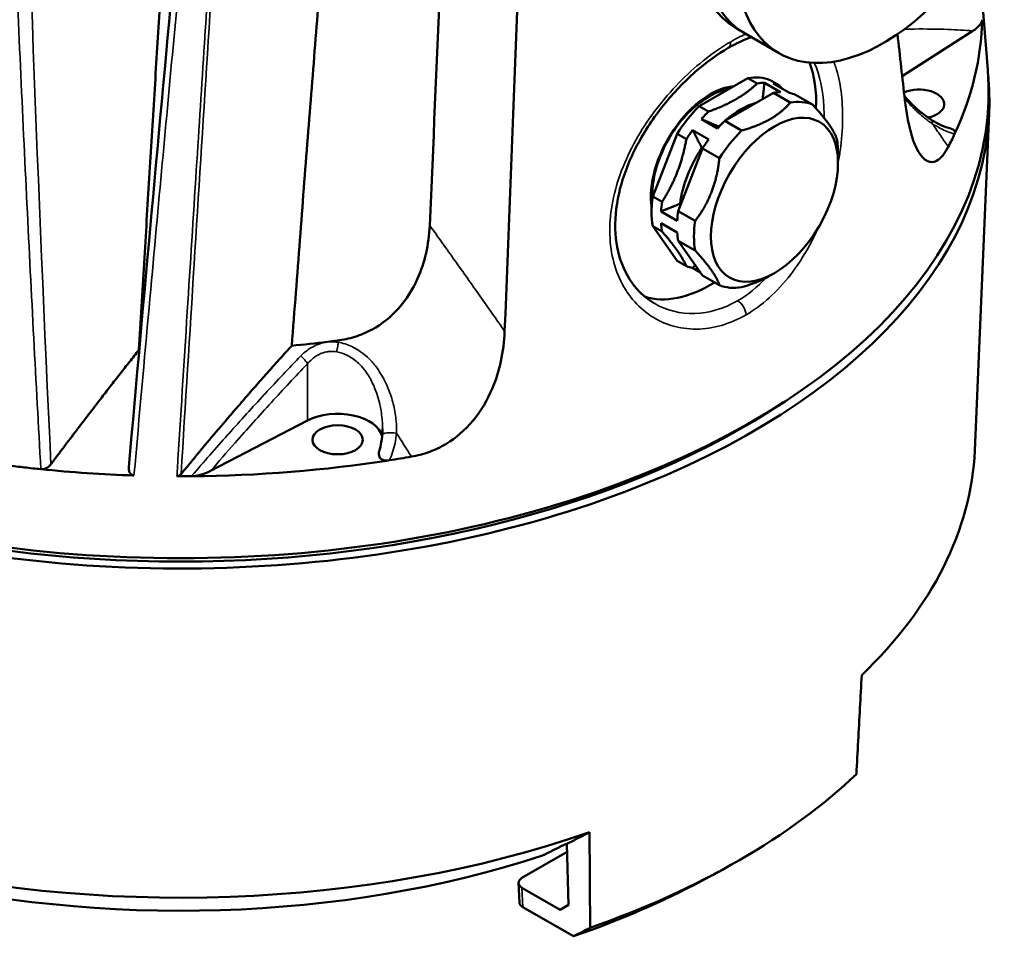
# Model space of a CAD drawing. Header units: millimetres. Extents: x 30 to 1646, y 30 to 1265.
# Tile 116 of 137: x 1160 to 1242, y 889 to 966. Entities that reach past the tile are written whole.
import ezdxf

# ---------------------------------------------------------------- set-up
doc = ezdxf.new("R2010")
doc.units = ezdxf.units.MM
doc.header["$LTSCALE"] = 6
doc.layers.add('Visible (ISO)', color=7, linetype='Continuous', lineweight=50)
doc.layers.add('Visible Narrow (ISO)', color=7, linetype='Continuous', lineweight=35)

msp = doc.modelspace()

# ---------------------------------------------------------------- linework, layer by layer
at = {"layer": 'Visible (ISO)'}
for p, q in [((1239.8556, 969.9391), (1240.537, 961.63)), ((1220.2908, 964.6375), (1219.5836, 965.0458)), ((1233.3944, 961.0911), (1239.2976, 964.8763)), ((1223.1192, 963.0046), (1220.2908, 964.6375)), ((1220.5221, 960.9287), (1216.4601, 958.5836)), ((1221.2978, 960.4808), (1220.5221, 960.9287)), ((1222.3745, 960.7631), (1223.1502, 960.3153)), ((1223.2427, 959.7583), (1221.8971, 960.5352)), ((1222.6319, 960.4695), (1223.9775, 959.6926)), ((1222.6434, 959.7039), (1218.5814, 957.3588)), ((1224.0576, 958.8874), (1222.6434, 959.7039)), ((1224.4959, 959.5384), (1225.9101, 958.7219)), ((1216.4601, 958.5836), (1217.2358, 958.1357)), ((1216.6365, 957.4981), (1217.9821, 956.7212)), ((1218.5814, 957.3588), (1219.9956, 956.5423)), ((1239.4542, 929.8556), (1240.6587, 958.01)), ((1217.2473, 955.8071), (1215.9016, 956.584)), ((1218.1182, 956.8739), (1218.0926, 956.8816)), ((1236.54, 956.7605), (1236.5401, 956.7605)), ((1214.6076, 956.2791), (1212.5765, 951.0445)), ((1215.3833, 955.8313), (1214.6076, 956.2791)), ((1237.7728, 956.2704), (1237.7722, 956.2691)), ((1214.6978, 949.8197), (1216.7289, 955.0544)), ((1216.6712, 955.1135), (1216.6901, 954.9545)), ((1218.1431, 954.2379), (1216.7289, 955.0544)), ((1228.0369, 953.8364), (1228.0369, 954.6529)), ((1212.5765, 951.0445), (1213.3522, 950.5966)), ((1214.9954, 950.5866), (1214.8584, 950.4415)), ((1213.2712, 949.8048), (1214.6169, 949.0279)), ((1214.6978, 949.8197), (1216.112, 949.0033)), ((1212.5764, 948.5745), (1214.6074, 945.685)), ((1213.3521, 948.1267), (1212.5764, 948.5745)), ((1214.6168, 948.0481), (1213.2712, 948.825)), ((1214.6978, 947.3498), (1216.7287, 944.4602)), ((1216.112, 946.5333), (1214.6978, 947.3498)), ((1214.6074, 945.685), (1215.383, 945.2371)), ((1215.9014, 945.0829), (1216.5571, 944.7043)), ((1216.7287, 944.4602), (1218.1429, 943.6437)), ((1222.7336, 944.6508), (1222.38, 944.4467)), ((1215.8982, 941.2773), (1215.898, 941.2774)), ((1217.822, 940.1666), (1217.8217, 940.1668)), ((1173.6972, 935.6011), (1173.6962, 935.5998)), ((1175.6813, 928.1474), (1183.7687, 932.3516)), ((1169.453, 929.5635), (1169.453, 929.5634)), ((1190.5945, 929.0288), (1190.5818, 929.0269)), ((1205.4166, 897.0231), (1205.535, 891.9136)), ((1205.4321, 896.3521), (1201.6645, 894.1768)), ((1216.7321, 893.9707), (1218.0906, 894.7001)), ((1201.4459, 892.1345), (1201.3718, 893.7533)), ((1204.8465, 891.5232), (1201.6642, 893.3605)), ((1201.7382, 891.7418), (1205.9602, 889.3042)), ((1204.8465, 891.5232), (1205.5349, 891.9207)), ((1204.8465, 891.5232), (1205.535, 891.9136))]:
    msp.add_line(p, q, dxfattribs=at)
for centre, major_axis, ratio, start_param, end_param in [((1126.2708, 544.7637), (62.2972, 935.3413), 0.0560373, 5.1521439, 5.2620597), ((1134.1372, 660.6511), (51.8502, 778.488), 0.0560373, 5.0950479, 5.2065031), ((1228.3336, 980.2012), (-8.75, -15.1554), 0.5773503, 5.1580946, 6.2831853), ((1229.0408, 979.793), (-8.75, -15.1554), 0.5773503, 5.4977871, 6.2831853), ((1229.0408, 979.793), (-8.75, -15.1554), 0.5773503, 5.4977871, 6.2831853), ((1231.8692, 978.16), (-8.75, -15.1554), 0.5773503, 5.4977871, 7.5327247), ((1173.1793, 966.3208), (66.8981, 0), 0.5773503, 6.0199413, 6.269752), ((1229.1232, 604.1456), (77.2891, -855.1755), 0.0465379, 1.9945758, 2.0016647), ((1217.3735, 953.8692), (-6.25, -10.8253), 0.5773503, 2.301286, 2.7130117), ((1173.1793, 959.7888), (-67.4331, 0), 0.5773503, 6.2358771, 9.4720862), ((1173.1793, 958.9723), (67.5, 0), 0.5773503, 4.308542, 6.3409603), ((1218.4909, 953.2241), (4.25, 7.3612), 0.5773503, 0.0828771, 0.4406722), ((1217.3735, 953.8692), (3.5, 6.0622), 0.5773503, 0.3753271, 2.5186336), ((1219.2666, 952.7762), (4.25, 7.3612), 0.5773503, 0.3324216, 0.4406722), ((1219.2666, 952.7762), (4.25, 7.3612), 0.5773503, 0.0828771, 0.1911277), ((1220.6123, 951.9993), (4.25, 7.3612), 0.5773503, 0.3324216, 0.4406722), ((1234.8026, 958.7584), (2.1, 0), 0.5773503, 5.0784278, 8.4952547), ((1220.6123, 951.9993), (4.25, 7.3612), 0.5773503, 0.0828771, 0.1911275), ((1222.0265, 951.1828), (4.25, 7.3612), 0.5773503, 0.0828771, 0.4406722), ((1218.4909, 953.2241), (-4.25, -7.3612), 0.5773503, 4.2716673, 4.6294625), ((1219.2666, 952.7762), (4.25, 7.3612), 0.5773503, 1.1300746, 1.2383252), ((1219.9052, 952.4076), (3.6155, 6.2622), 0.5773503, 0.5319887, 1.0387581), ((1220.6123, 951.9993), (-4.25, -7.3612), 0.5773503, 4.2716673, 4.3799178), ((1234.8026, 958.7584), (2.0999, 0), 0.5773503, 4.9442431, 4.9442663), ((1219.2666, 952.7762), (4.25, 7.3612), 0.5773503, 1.3796192, 1.4878698), ((1219.9052, 952.4076), (3.6155, 6.2622), 0.5773503, 1.0723801, 1.1477833), ((1222.0265, 951.1828), (4.25, 7.3612), 0.5773503, 1.1300746, 1.4878698), ((1220.6123, 951.9993), (-4.25, -7.3612), 0.5773503, 4.5212118, 4.6294625), ((1222.0265, 951.1828), (-4.25, -7.3612), 0.5773503, 2.3561945, 2.5350673), ((1173.1793, 966.3208), (66.8981, 0), 0.5773503, 5.9910386, 6.0199064), ((1219.9052, 952.4076), (3.6155, 6.2622), 0.5773503, 1.4701611, 2.1949809), ((1218.4909, 953.2241), (-4.25, -7.3612), 0.5773503, 5.3188648, 5.67666), ((1219.2666, 952.7762), (4.25, 7.3612), 0.5773503, 2.1772722, 2.2855228), ((1220.6123, 951.9993), (-4.25, -7.3612), 0.5773503, 5.3188648, 5.4271153), ((1219.2666, 952.7762), (4.25, 7.3612), 0.5773503, 2.4268167, 2.5350673), ((1222.0265, 951.1828), (4.25, 7.3612), 0.5773503, 2.1772722, 2.5350673), ((1220.6123, 951.9993), (-4.25, -7.3612), 0.5773503, 5.5684094, 5.67666), ((1219.2666, 952.7762), (-4.25, -7.3612), 0.5773503, 0.0828771, 0.1911277), ((1217.3735, 953.8692), (-6.25, -10.8253), 0.5773503, 0.118475, 0.8262123), ((1222.0265, 951.1828), (-4.25, -7.3612), 0.5773503, 0.0828771, 0.4406722), ((1173.1792, 928.7619), (-50.5438, 0), 0.5773503, 3.6032506, 3.6032616), ((1173.1774, 926.7201), (50.5022, 0), 0.5773503, 0.525577, 0.5255816), ((1173.1794, 926.7208), (50.4999, 0), 0.5773503, 0.4805442, 0.4805576), ((1173.1794, 928.762), (-50.5435, 0), 0.5773503, 3.5614506, 3.5614687), ((1173.1793, 972.1776), (58.9016, 0), 0.5773503, 4.8705571, 4.9218239), ((1173.1793, 972.1776), (-58.9016, 0), 0.5773503, 1.7802312, 1.7944544), ((1173.1793, 972.1776), (58.9016, 0), 0.5773503, 4.6530992, 4.6536688), ((1173.1793, 972.1777), (58.9016, 0), 0.5773503, 4.66221, 4.6622269), ((1173.1793, 958.9723), (66.5, 0), 0.5773503, 3.8542045, 5.5705735), ((1186.2778, 930.7426), (3.75, 0), 0.5773503, 0.1276649, 2.3037789), ((1173.1793, 966.3208), (66.8981, 0), 0.5773503, 4.9757467, 5.0045404), ((1173.1793, 930.8007), (66.2951, 0), 0.5773503, 5.7425491, 6.2584901), ((1173.1793, 966.3208), (-66.8981, 0), 0.5773503, 1.5842297, 1.833958), ((1173.1793, 966.3208), (66.8981, 0), 0.5773503, 4.5371538, 4.6540751), ((1173.1793, 966.3208), (-66.8981, 0), 0.5773503, 1.5661424, 1.5842297), ((1173.1793, 922.578), (-65.9434, 0), 0.5773503, 2.1155952, 2.5967938), ((1173.1793, 930.8007), (-66.2951, 0), 0.5773503, 1.1550456, 2.1114325), ((1173.1793, 926.7207), (61.1206, 0), 0.5773503, 4.3039819, 5.2292621), ((1202.3721, 893.7688), (-1.0007, -0.0004), 0.5769986, 5.4976352, 7.0678224), ((1173.1793, 921.0052), (63.9488, 0), 0.5773503, 5.2506128, 5.461594), ((1202.4462, 892.15), (-1.0007, -0.0004), 0.5769986, 0.026168, 0.7846371), ((-769.5772, 4326.6501), (2052.9262, -3394.2595), 0.5571225, 6.2431214, 6.2438286)]:
    msp.add_ellipse(centre, major_axis=major_axis, ratio=ratio, start_param=start_param, end_param=end_param, dxfattribs=at)
for centre, major_axis in [((1222.7336, 950.7746), (-3.75, -6.4952)), ((1186.2778, 930.7426), (2.1, 0))]:
    msp.add_ellipse(centre, major_axis=major_axis, ratio=0.5773503, dxfattribs=at)
for points, knots in [([(1168.8519, 928.4576), (1171.3579, 956.7445), (1173.9781, 985.0836), (1177.5075, 1019.9756), (1178.1739, 1026.4306), (1178.8581, 1032.8924)], [0, 0, 0, 0, 10.0002236, 10.0002236, 12.2677647, 12.2677647, 12.2677647, 12.2677647]), ([(1239.2976, 964.8763), (1239.543, 965.0337), (1239.7447, 965.2069), (1239.9388, 965.4502), (1239.9882, 965.5262), (1240.0509, 965.6678), (1240.0698, 965.7354), (1240.0714, 965.802)], [-0.17318072, -0.17318072, -0.17318072, -0.17318072, -0.07575562, -0.07575562, -0.03459192, -0.03459192, -0.00000099, -0.00000099, -0.00000099, -0.00000099]), ([(1218.8797, 963.445), (1217.9781, 962.9243), (1217.0316, 962.2395), (1215.207, 960.637), (1214.3065, 959.7), (1212.6624, 957.6529), (1211.9025, 956.5131), (1210.6701, 954.1796), (1210.1818, 952.9558), (1209.566, 950.5967), (1209.4234, 949.4307), (1209.4816, 947.2868), (1209.6782, 946.2818), (1210.3625, 944.5019), (1210.8662, 943.7149), (1211.8515, 942.7079), (1212.2722, 942.3808), (1212.7239, 942.1199)], [0, 0, 0, 0, 0.3918651, 0.3918651, 0.7839381, 0.7839381, 1.1846803, 1.1846803, 1.583971, 1.583971, 1.9740324, 1.9740324, 2.3595861, 2.3595861, 2.7580516, 2.7580516, 3.0052817, 3.0052817, 3.0052817, 3.0052817]), ([(1212.55, 950.8458), (1212.5394, 951.047), (1212.5385, 951.2516), (1212.5738, 952.1286), (1212.6972, 952.8265), (1213.1096, 954.2168), (1213.3978, 954.9091), (1214.1059, 956.2242), (1214.5247, 956.8473), (1215.4591, 957.9723), (1215.9747, 958.4737), (1217.069, 959.3045), (1217.6481, 959.6328), (1218.4907, 959.9339), (1218.7426, 960.0024), (1218.9957, 960.0474)], [3.0826051, 3.0826051, 3.0826051, 3.0826051, 3.1891562, 3.1891562, 3.5334334, 3.5334334, 3.8755432, 3.8755432, 4.2151526, 4.2151526, 4.5561434, 4.5561434, 4.9006323, 4.9006323, 5.045405, 5.045405, 5.045405, 5.045405]), ([(1233.5821, 959.4101), (1233.6538, 959.3304), (1233.7261, 959.2517), (1234.335, 958.6029), (1234.9103, 958.078), (1235.5971, 957.5958), (1235.6968, 957.5294), (1235.7966, 957.4667)], [0.57987478, 0.57987478, 0.57987478, 0.57987478, 0.61240069, 0.61240069, 0.85208998, 0.85208998, 0.89249601, 0.89249601, 0.89249601, 0.89249601]), ([(1237.2428, 955.1969), (1237.0946, 954.9124), (1236.9385, 954.6683), (1236.6097, 954.2716), (1236.4391, 954.124), (1235.9374, 953.859), (1235.6155, 953.8967), (1234.989, 954.353), (1234.6997, 954.7981), (1234.0841, 956.258), (1233.7927, 957.5196), (1233.619, 959.0798)], [0.0000052, 0.0000052, 0.0000052, 0.0000052, 0.1543609, 0.1543609, 0.3119795, 0.3119795, 0.6119384, 0.6119384, 0.9396582, 0.9396582, 1.4440265, 1.4440265, 1.4440265, 1.4440265]), ([(1235.7966, 957.4667), (1236.0762, 957.2912), (1236.3565, 957.1369), (1236.9115, 956.8784), (1237.1893, 956.7753), (1237.4413, 956.7094)], [0.00001507, 0.00001507, 0.00001507, 0.00001507, 0.11210217, 0.11210217, 0.22892243, 0.22892243, 0.22892243, 0.22892243]), ([(1237.4413, 956.7094), (1237.5154, 956.6901), (1237.5841, 956.6647), (1237.6923, 956.6021), (1237.7316, 956.5682), (1237.785, 956.4927), (1237.7985, 956.4533), (1237.8052, 956.3653), (1237.7939, 956.3169), (1237.7728, 956.2704)], [0.158340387, 0.158340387, 0.158340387, 0.158340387, 0.182892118, 0.182892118, 0.204547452, 0.204547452, 0.225546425, 0.225546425, 0.250656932, 0.250656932, 0.250656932, 0.250656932]), ([(1186.2436, 939.0177), (1186.7422, 939.0833), (1187.2365, 939.1896), (1188.2169, 939.4975), (1188.6956, 939.6987), (1189.9988, 940.4051), (1190.7358, 941.0019), (1192.0367, 942.4606), (1192.559, 943.3104), (1193.5513, 945.5347), (1193.8948, 947.0483), (1193.965, 948.6336)], [-1.6137402, -1.6137402, -1.6137402, -1.6137402, -1.4343279, -1.4343279, -1.2512651, -1.2512651, -0.9140342, -0.9140342, -0.5516736, -0.5516736, -0.000149, -0.000149, -0.000149, -0.000149]), ([(1192.4468, 929.3338), (1192.9395, 929.4193), (1193.427, 929.5468), (1194.3932, 929.8979), (1194.8642, 930.1207), (1196.1727, 930.9008), (1196.918, 931.5546), (1198.2415, 933.1366), (1198.776, 934.0573), (1199.7973, 936.4623), (1200.1513, 938.0966), (1200.2188, 939.7962)], [-1.6898679, -1.6898679, -1.6898679, -1.6898679, -1.5092604, -1.5092604, -1.3248404, -1.3248404, -0.9738113, -0.9738113, -0.5902997, -0.5902997, -0.0000154, -0.0000154, -0.0000154, -0.0000154]), ([(1189.7739, 929.8844), (1189.7641, 929.8525), (1189.7556, 929.8206), (1189.7215, 929.6703), (1189.7107, 929.5412), (1189.7483, 929.3589), (1189.7727, 929.2936), (1189.8503, 929.1854), (1189.8979, 929.1401), (1190.0136, 929.0737), (1190.0724, 929.0511), (1190.2032, 929.0204), (1190.2715, 929.0128), (1190.4219, 929.0091), (1190.5033, 929.0153), (1190.5818, 929.0269)], [-0.20757358, -0.20757358, -0.20757358, -0.20757358, -0.19098331, -0.19098331, -0.12892313, -0.12892313, -0.09550829, -0.09550829, -0.06808481, -0.06808481, -0.04653385, -0.04653385, -0.02561904, -0.02561904, -0.00131392, -0.00131392, -0.00131392, -0.00131392]), ([(1161.5163, 928.2886), (1161.5885, 928.2813), (1161.6612, 928.2842), (1161.8064, 928.3101), (1161.8774, 928.3331), (1162.0267, 928.4025), (1162.1023, 928.4522), (1162.2389, 928.5682), (1162.2999, 928.634), (1162.3539, 928.7047)], [-0.098503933, -0.098503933, -0.098503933, -0.098503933, -0.076462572, -0.076462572, -0.054026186, -0.054026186, -0.026972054, -0.026972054, -0.000096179, -0.000096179, -0.000096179, -0.000096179]), ([(1168.8519, 928.4576), (1168.8511, 928.4482), (1168.8504, 928.4389), (1168.8415, 928.2889), (1168.8665, 928.179), (1168.9208, 928.026), (1168.9555, 927.96), (1169.0486, 927.8553), (1169.0947, 927.8241), (1169.1557, 927.7923), (1169.1808, 927.7822), (1169.2366, 927.7666), (1169.2617, 927.7638), (1169.2804, 927.7628)], [-0.035921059, -0.035921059, -0.035921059, -0.035921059, -0.035281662, -0.035281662, -0.025600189, -0.025600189, -0.017471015, -0.017471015, -0.010340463, -0.010340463, -0.005773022, -0.005773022, -0.000541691, -0.000541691, -0.000541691, -0.000541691]), ([(1173.2172, 927.8799), (1173.1917, 927.8534), (1173.1661, 927.8272), (1173.1105, 927.7804), (1173.0805, 927.7599), (1173.0198, 927.7284), (1172.9897, 927.7168), (1172.9288, 927.7015), (1172.8985, 927.6976), (1172.868, 927.6976)], [0.000418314, 0.000418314, 0.000418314, 0.000418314, 0.01150581, 0.01150581, 0.022451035, 0.022451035, 0.032166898, 0.032166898, 0.04135114, 0.04135114, 0.04135114, 0.04135114]), ([(1174.078, 927.7007), (1174.1933, 927.7015), (1174.3104, 927.7125), (1174.5556, 927.7487), (1174.6873, 927.7772), (1175.1086, 927.8892), (1175.4087, 928.0057), (1175.6813, 928.1474)], [-0.19560814, -0.19560814, -0.19560814, -0.19560814, -0.15653618, -0.15653618, -0.1100398, -0.1100398, -0.00000097, -0.00000097, -0.00000097, -0.00000097]), ([(1230.0195, 911.101), (1229.9703, 910.1841), (1229.9211, 909.2672), (1229.8719, 908.3501), (1229.8226, 907.4331), (1229.7734, 906.516), (1229.7241, 905.5988), (1229.6748, 904.6816), (1229.6255, 903.7644), (1229.5762, 902.8471)], [0, 0, 0, 0, 0.3333333, 0.3333333, 0.3333333, 0.6666667, 0.6666667, 0.6666667, 1, 1, 1, 1]), ([(1207.3543, 890.0172), (1207.3483, 890.9026), (1207.3423, 891.7879), (1207.3363, 892.6732), (1207.3303, 893.5585), (1207.3243, 894.4437), (1207.3183, 895.3288), (1207.3123, 896.214), (1207.3062, 897.099), (1207.3002, 897.984)], [0, 0, 0, 0, 0.3333333, 0.3333333, 0.3333333, 0.6666667, 0.6666667, 0.6666667, 1, 1, 1, 1]), ([(1205.4164, 897.0232), (1205.4138, 897.0223), (1205.4112, 897.0215), (1205.3934, 897.0162), (1205.3766, 897.0108), (1205.3414, 896.999), (1205.3226, 896.9924), (1205.2837, 896.9784), (1205.2637, 896.9709), (1205.2043, 896.9481), (1205.1653, 896.9323), (1205.0924, 896.9014), (1205.0549, 896.8846), (1205.0121, 896.8641), (1205.0015, 896.8589), (1204.9918, 896.854)], [-0.062040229, -0.062040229, -0.062040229, -0.062040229, -0.0609195, -0.0609195, -0.054626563, -0.054626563, -0.048470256, -0.048470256, -0.042313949, -0.042313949, -0.030001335, -0.030001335, -0.015000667, -0.015000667, -0.009566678, -0.009566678, -0.009566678, -0.009566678])]:
    msp.add_open_spline(points, degree=3, knots=knots, dxfattribs=at)
for points, weights in [([(1182.4569, 938.5953), (1186.8031, 996.43), (1190.6835, 1032.5809)], [1.00120402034, 1.01092957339, 1.00205149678]), ([(1169.6891, 938.2305), (1172.8139, 990.0933), (1175.5536, 1030.8479)], [1.00069031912, 1.00582890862, 1.00198025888]), ([(1217.2358, 958.1357), (1219.7551, 959.0263), (1221.2978, 960.4808)], [1.17861380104, 1.25227716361, 1.17861380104]), ([(1221.7442, 959.1848), (1221.8212, 959.8099), (1221.8971, 960.5352)], [1.22339199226, 1.17111159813, 1.11405621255]), ([(1223.1502, 960.3153), (1223.2784, 960.1681), (1223.398, 960.0272)], [1.17861380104, 1.18455268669, 1.18953396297]), ([(1219.9956, 956.5423), (1222.7129, 957.3186), (1224.0576, 958.8874)], [1.18181818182, 1.25568181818, 1.18181818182]), ([(1225.9101, 958.7219), (1227.6118, 956.8809), (1227.941, 955.8324)], [1.18181818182, 1.25568181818, 1.18181818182]), ([(1216.6365, 957.4981), (1217.4313, 957.1604), (1218.0926, 956.8816)], [1.11405621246, 1.18133262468, 1.24197000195]), ([(1216.6712, 955.1135), (1216.3255, 955.7848), (1215.9016, 956.584)], [1.2419722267, 1.18133473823, 1.11405820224]), ([(1213.3522, 950.5966), (1214.8561, 952.932), (1215.3833, 955.8313)], [1.17861380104, 1.25227716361, 1.17861380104]), ([(1216.112, 949.0033), (1217.8139, 951.2243), (1218.1431, 954.2379)], [1.18181818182, 1.25568181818, 1.18181818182]), ([(1213.2712, 949.8048), (1214.1369, 950.1442), (1214.8584, 950.4415)], [1.11405820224, 1.18133473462, 1.24197222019]), ([(1215.383, 945.2371), (1214.8559, 946.4), (1213.3521, 948.1267)], [1.17861380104, 1.25227716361, 1.17861380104]), ([(1218.1429, 943.6437), (1217.8137, 944.6923), (1216.112, 946.5333)], [1.18181818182, 1.25568181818, 1.18181818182]), ([(1215.9014, 945.0829), (1216.0131, 945.2076), (1216.119, 945.3276)], [1.11405820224, 1.13102958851, 1.14757848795]), ([(1222.38, 944.4467), (1221.3953, 943.8782), (1219.9953, 943.4782)], [1.21874999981, 1.21875262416, 1.18181818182]), ([(1173.2172, 927.8799), (1178.1274, 933.863), (1182.4569, 938.5953)], [1.01092327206, 1.05290696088, 1.08536559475]), ([(1162.3539, 928.7047), (1166.2451, 933.8844), (1169.6891, 938.2305)], [1.01402824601, 1.0558286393, 1.09222553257]), ([(1207.3002, 897.984), (1206.3388, 897.4925), (1205.4164, 897.0232)], [1.00213843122, 1.00320464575, 1.00381332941]), ([(1204.9918, 896.854), (1204.1726, 896.4398), (1203.3829, 896.0424)], [1.00120147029, 1.00105416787, 1.00055115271])]:
    msp.add_rational_spline(points, weights, degree=2, dxfattribs=at)
for points in [[(1220.8075, 964.3392), (1220.1976, 964.1312), (1219.5435, 963.8281), (1218.8797, 963.445)], [(1212.7248, 942.1194), (1212.7245, 942.1196), (1212.7242, 942.1197), (1212.7239, 942.1199)], [(1189.7739, 929.8844), (1189.8986, 930.2901), (1189.975, 930.7153), (1190.0082, 931.1438)], [(1190.0088, 931.1488), (1190.0218, 931.3174), (1190.0279, 931.4876), (1190.0278, 931.6585)], [(1190.0278, 931.6596), (1190.0278, 931.6592), (1190.0278, 931.6589), (1190.0278, 931.6585)], [(1161.5163, 928.2886), (1161.0592, 928.3327), (1160.1482, 928.4353), (1158.7836, 928.5977), (1157.8782, 928.7216), (1157.4261, 928.7829)]]:
    msp.add_open_spline(points, degree=3, dxfattribs=at)
at = {"layer": 'Visible Narrow (ISO)'}
for p, q in [((1183.7687, 932.3516), (1183.7685, 937.0878)), ((1201.6642, 893.3605), (1201.7382, 891.7418))]:
    msp.add_line(p, q, dxfattribs=at)
for centre, major_axis, ratio, start_param, end_param in [((1218.3796, 964.311), (0.5, -0.866), 0.5773503, 0.0000537, 0.8522215), ((1219.6565, 941.5285), (0.5, -0.866), 0.5773503, 0.8520918, 2.3561676), ((1191.0053, 931.0666), (-0.997, 0.0772), 0.2542514, 4.5462601, 6.2831577), ((1082.835, 765.8828), (410.2854, -678.4823), 0.2262154, 1.6758556, 1.6788191)]:
    msp.add_ellipse(centre, major_axis=major_axis, ratio=ratio, start_param=start_param, end_param=end_param, dxfattribs=at)
for points, knots in [([(1169.286, 927.7626), (1169.7429, 932.8497), (1170.165, 937.5606), (1170.5433, 941.7409), (1170.9215, 945.9212), (1171.2557, 949.5707), (1171.5855, 953.1493), (1171.9153, 956.7279), (1172.2405, 960.2357), (1172.5437, 963.485), (1172.8469, 966.7343), (1173.128, 969.725), (1173.4067, 972.6675), (1173.6854, 975.6101), (1173.9616, 978.5045), (1174.2455, 981.4567), (1174.5294, 984.4088), (1174.8209, 987.4185), (1175.1286, 990.5701), (1175.4363, 993.7217), (1175.7602, 997.0153), (1176.0795, 1000.2317), (1176.3987, 1003.4481), (1176.7132, 1006.5873), (1177.0715, 1010.1158), (1177.4298, 1013.6444), (1177.8318, 1017.5627), (1178.2335, 1021.4384), (1178.6352, 1025.3141), (1179.0366, 1029.1469), (1179.4539, 1033.083)], [0.00000001, 0.00000001, 0.00000001, 0.00000001, 0.1, 0.1, 0.1, 0.2, 0.2, 0.2, 0.3, 0.3, 0.3, 0.4, 0.4, 0.4, 0.5, 0.5, 0.5, 0.6, 0.6, 0.6, 0.7, 0.7, 0.7, 0.8, 0.8, 0.8, 0.9, 0.9, 0.9, 1, 1, 1, 1]), ([(1179.7932, 1033.105), (1179.7459, 1032.415), (1179.6986, 1031.7244), (1179.6513, 1031.0332), (1179.5266, 1029.213), (1179.4018, 1027.3885), (1179.277, 1025.5597), (1179.138, 1023.5228), (1178.9988, 1021.4806), (1178.8597, 1019.433), (1178.7057, 1017.1676), (1178.5516, 1014.8956), (1178.3975, 1012.6171), (1178.2268, 1010.0927), (1178.0561, 1007.5602), (1177.8854, 1005.0197), (1177.7502, 1003.0069), (1177.6149, 1000.9891), (1177.4798, 998.9662), (1177.4235, 998.1247), (1177.3673, 997.2823), (1177.3111, 996.4391), (1177.0935, 993.1747), (1176.876, 989.8971), (1176.6586, 986.6062), (1176.4191, 982.9808), (1176.1797, 979.3393), (1175.9404, 975.6816), (1175.6973, 971.9662), (1175.4543, 968.2341), (1175.2113, 964.4854), (1175.1972, 964.2679), (1175.1831, 964.0503), (1175.169, 963.8327), (1174.9422, 960.3309), (1174.7154, 956.8146), (1174.4888, 953.2838), (1174.2364, 949.3524), (1173.9844, 945.4029), (1173.7327, 941.4354), (1173.4562, 937.0758), (1173.1802, 932.6943), (1172.905, 928.2909), (1172.8927, 928.0932), (1172.8803, 927.8954), (1172.868, 927.6976)], [0, 0, 0, 0, 0.0205081, 0.0205081, 0.0205081, 0.0745121, 0.0745121, 0.0745121, 0.1346592, 0.1346592, 0.1346592, 0.2012033, 0.2012033, 0.2012033, 0.2749263, 0.2749263, 0.2749263, 0.3333333, 0.3333333, 0.3333333, 0.3576294, 0.3576294, 0.3576294, 0.4516842, 0.4516842, 0.4516842, 0.5553022, 0.5553022, 0.5553022, 0.6605596, 0.6605596, 0.6605596, 0.6666667, 0.6666667, 0.6666667, 0.76494, 0.76494, 0.76494, 0.8743627, 0.8743627, 0.8743627, 0.9946013, 0.9946013, 0.9946013, 1, 1, 1, 1]), ([(1158.3665, 998.1154), (1158.6563, 989.7893), (1159.2764, 973.5149), (1160.3326, 950.2372), (1161.1103, 935.4786), (1161.5163, 928.2886)], [0, 0, 0, 0, 0.33333333, 0.66666667, 0.99999928, 0.99999928, 0.99999928, 0.99999928]), ([(1233.5957, 965.0079), (1233.8708, 965.015), (1234.1452, 965.0199), (1234.4189, 965.0229), (1235.3589, 965.0331), (1236.2911, 965.0194), (1237.2163, 964.9856), (1237.9139, 964.9602), (1238.6076, 964.9233), (1239.2976, 964.8763)], [0.21338453, 0.21338453, 0.21338453, 0.21338453, 0.32538826, 0.32538826, 0.32538826, 0.71000473, 0.71000473, 0.71000473, 0.99999995, 0.99999995, 0.99999995, 0.99999995]), ([(1220.362, 941.1756), (1219.6917, 940.7869), (1219.0121, 940.4944), (1218.3167, 940.2936), (1217.6213, 940.0928), (1216.9098, 939.9839), (1216.2108, 939.9801), (1215.5119, 939.9763), (1214.8256, 940.0777), (1214.1861, 940.2662), (1213.5465, 940.4548), (1212.9542, 940.7304), (1212.4031, 941.0987), (1211.852, 941.467), (1211.3418, 941.9282), (1210.9012, 942.4546), (1210.4605, 942.981), (1210.0895, 943.5725), (1209.7945, 944.2293), (1209.4995, 944.8861), (1209.2806, 945.6083), (1209.1474, 946.3766), (1209.0142, 947.1449), (1208.9668, 947.9593), (1209.0061, 948.784), (1209.0454, 949.6087), (1209.1714, 950.4437), (1209.3789, 951.2912), (1209.5864, 952.1387), (1209.8752, 952.9988), (1210.2371, 953.8497), (1210.599, 954.7007), (1211.0338, 955.5427), (1211.5218, 956.3509), (1212.0098, 957.1591), (1212.551, 957.9335), (1213.1369, 958.6743), (1213.7228, 959.4151), (1214.3533, 960.1224), (1215.0111, 960.7778), (1215.669, 961.4333), (1216.354, 962.037), (1217.0365, 962.5692), (1217.719, 963.1013), (1218.3995, 963.5616), (1219.0852, 963.9582)], [0, 0, 0, 0, 0.0666667, 0.0666667, 0.0666667, 0.1333333, 0.1333333, 0.1333333, 0.2, 0.2, 0.2, 0.2666667, 0.2666667, 0.2666667, 0.3333333, 0.3333333, 0.3333333, 0.4, 0.4, 0.4, 0.4666667, 0.4666667, 0.4666667, 0.5333333, 0.5333333, 0.5333333, 0.6, 0.6, 0.6, 0.6666667, 0.6666667, 0.6666667, 0.7333333, 0.7333333, 0.7333333, 0.8, 0.8, 0.8, 0.8666667, 0.8666667, 0.8666667, 0.9333333, 0.9333333, 0.9333333, 1, 1, 1, 1]), ([(1227.6884, 962.2977), (1227.7464, 962.1517), (1227.8009, 962.0015), (1227.852, 961.8476), (1228.0538, 961.239), (1228.2013, 960.5709), (1228.2961, 959.8354), (1228.3908, 959.1), (1228.4329, 958.2973), (1228.4204, 957.462), (1228.4078, 956.6267), (1228.3406, 955.7589), (1228.2191, 954.8782), (1228.1679, 954.5075), (1228.1071, 954.1346), (1228.0365, 953.7592)], [0.38313196, 0.38313196, 0.38313196, 0.38313196, 0.4, 0.4, 0.4, 0.46666667, 0.46666667, 0.46666667, 0.53333333, 0.53333333, 0.53333333, 0.6, 0.6, 0.6, 0.62805524, 0.62805524, 0.62805524, 0.62805524]), ([(1226.0739, 962.1893), (1226.0783, 962.1793), (1226.0828, 962.1692), (1226.0871, 962.1592), (1226.5149, 961.1806), (1226.7738, 959.9461), (1226.8551, 958.5515), (1226.8732, 958.2414), (1226.8825, 957.9235), (1226.8831, 957.599)], [0.37371637, 0.37371637, 0.37371637, 0.37371637, 0.375, 0.375, 0.375, 0.5, 0.5, 0.5, 0.52779328, 0.52779328, 0.52779328, 0.52779328]), ([(1235.9068, 957.1213), (1235.6536, 957.2896), (1235.4103, 957.4743), (1235.1809, 957.6633), (1234.9866, 957.8232), (1234.8022, 957.9863), (1234.6284, 958.1472), (1234.3284, 958.4249), (1234.0619, 958.6954), (1233.793, 958.9888), (1233.7308, 959.0567), (1233.6686, 959.1258), (1233.6059, 959.1967)], [0, 0, 0, 0, 0.07736973, 0.07736973, 0.07736973, 0.14285714, 0.14285714, 0.14285714, 0.25589252, 0.25589252, 0.25589252, 0.28202201, 0.28202201, 0.28202201, 0.28202201]), ([(1235.9068, 957.1213), (1235.9154, 957.2216), (1235.9052, 957.3165), (1235.8698, 957.3847), (1235.8517, 957.4195), (1235.8267, 957.4471), (1235.7963, 957.4663)], [0, 0, 0, 0, 0.25, 0.25, 0.25, 0.37760803, 0.37760803, 0.37760803, 0.37760803]), ([(1237.7722, 956.2691), (1237.5561, 956.3311), (1237.1309, 956.477), (1236.6337, 956.7008), (1236.1596, 956.9677), (1235.9068, 957.1213)], [0.00001971, 0.00001971, 0.00001971, 0.00001971, 0.33333333, 0.66666667, 1, 1, 1, 1]), ([(1237.2428, 955.1969), (1237.0352, 955.4966), (1236.8275, 955.7962), (1236.6197, 956.0956), (1236.3822, 956.4377), (1236.1445, 956.7795), (1235.9068, 957.1213)], [0.00003358, 0.00003358, 0.00003358, 0.00003358, 0.46672462, 0.46672462, 0.46672462, 1, 1, 1, 1]), ([(1200.2188, 939.7962), (1199.5303, 940.7838), (1198.1504, 942.7565), (1196.0659, 945.7024), (1194.6669, 947.6582), (1193.965, 948.6336)], [0, 0, 0, 0, 0.33333333, 0.66666667, 0.99995456, 0.99995456, 0.99995456, 0.99995456]), ([(1226.4003, 948.4672), (1226.1641, 947.9361), (1225.9071, 947.4166), (1225.6265, 946.9059), (1225.1708, 946.0766), (1224.6526, 945.2709), (1224.09, 944.5401), (1223.5273, 943.8092), (1222.9201, 943.1534), (1222.2954, 942.5905), (1221.6708, 942.0276), (1221.0292, 941.5575), (1220.362, 941.1756)], [0.75895007, 0.75895007, 0.75895007, 0.75895007, 0.8, 0.8, 0.8, 0.86666667, 0.86666667, 0.86666667, 0.93333333, 0.93333333, 0.93333333, 1, 1, 1, 1]), ([(1219.6565, 942.3449), (1218.4984, 941.6764), (1217.2698, 941.3149), (1216.0814, 941.2801), (1214.8931, 941.2453), (1213.7443, 941.5352), (1212.7425, 942.1092), (1212.7366, 942.1126), (1212.7307, 942.116), (1212.7248, 942.1194)], [0, 0, 0, 0, 0.125, 0.125, 0.125, 0.25, 0.25, 0.25, 0.25073785, 0.25073785, 0.25073785, 0.25073785]), ([(1185.4254, 938.9137), (1185.5295, 938.9202), (1185.7348, 938.9269), (1186, 938.9149), (1186.2161, 938.898), (1186.3284, 938.8868)], [0.00001643, 0.00001643, 0.00001643, 0.00001643, 0.33333333, 0.66666667, 1, 1, 1, 1]), ([(1186.2005, 938.0774), (1186.2173, 938.153), (1186.2343, 938.2388), (1186.2501, 938.3284), (1186.266, 938.4179), (1186.2808, 938.511), (1186.294, 938.6056), (1186.3073, 938.7002), (1186.319, 938.7964), (1186.3284, 938.8868)], [0.00000001, 0.00000001, 0.00000001, 0.00000001, 0.33333333, 0.33333333, 0.33333333, 0.66666667, 0.66666667, 0.66666667, 1, 1, 1, 1]), ([(1186.3284, 938.8868), (1186.5131, 938.8525), (1186.7015, 938.8086), (1186.8959, 938.7479), (1187.08, 938.6903), (1187.2695, 938.6176), (1187.464, 938.5229), (1187.6582, 938.4283), (1187.8601, 938.3143), (1188.0522, 938.1881), (1188.2555, 938.0545), (1188.4475, 937.9076), (1188.6171, 937.7663), (1188.8235, 937.5944), (1188.9917, 937.4253), (1189.1507, 937.2455), (1189.2459, 937.1378), (1189.3375, 937.0259), (1189.4299, 936.9043), (1189.6484, 936.6164), (1189.8753, 936.2802), (1190.0832, 935.9003), (1190.1099, 935.8516), (1190.1362, 935.8022), (1190.1622, 935.7521), (1190.391, 935.3115), (1190.5917, 934.8171), (1190.7451, 934.3502), (1190.7611, 934.3013), (1190.7766, 934.2527), (1190.7916, 934.2043), (1190.9195, 933.7904), (1191.0128, 933.3913), (1191.0832, 932.9432), (1191.1169, 932.7286), (1191.1455, 932.5034), (1191.1653, 932.2701), (1191.1918, 931.9591), (1191.2029, 931.6336), (1191.1895, 931.3039)], [0, 0, 0, 0, 0.07336431, 0.07336431, 0.07336431, 0.14285714, 0.14285714, 0.14285714, 0.21225175, 0.21225175, 0.21225175, 0.28571429, 0.28571429, 0.28571429, 0.37505852, 0.37505852, 0.37505852, 0.42857143, 0.42857143, 0.42857143, 0.55520076, 0.55520076, 0.55520076, 0.57142857, 0.57142857, 0.57142857, 0.71428571, 0.71428571, 0.71428571, 0.72923545, 0.72923545, 0.72923545, 0.85714286, 0.85714286, 0.85714286, 0.91838938, 0.91838938, 0.91838938, 1, 1, 1, 1]), ([(1174.078, 927.7007), (1174.0922, 927.7172), (1174.1065, 927.7337), (1174.1208, 927.7502), (1175.127, 928.9146), (1176.1201, 930.0465), (1177.0978, 931.1431), (1177.13, 931.1793), (1177.1622, 931.2154), (1177.1944, 931.2515), (1178.1953, 932.3731), (1179.1798, 933.4577), (1180.16, 934.5166), (1180.1813, 934.5395), (1180.2025, 934.5624), (1180.2238, 934.5854), (1181.225, 935.6661), (1182.222, 936.7203), (1183.2118, 937.7444)], [0, 0, 0, 0, 0.00451789, 0.00451789, 0.00451789, 0.32283765, 0.32283765, 0.32283765, 0.33333333, 0.33333333, 0.33333333, 0.65959408, 0.65959408, 0.65959408, 0.66666667, 0.66666667, 0.66666667, 1, 1, 1, 1]), ([(1183.7685, 937.0878), (1183.7185, 937.1763), (1183.6393, 937.2871), (1183.5412, 937.4029), (1183.443, 937.5186), (1183.3259, 937.6393), (1183.2118, 937.7444)], [0, 0, 0, 0, 0.5, 0.5, 0.5, 1, 1, 1, 1]), ([(1186.2005, 938.0774), (1185.9862, 938.1151), (1185.7725, 938.1239), (1185.565, 938.1048), (1185.535, 938.102), (1185.5051, 938.0987), (1185.4754, 938.0948), (1185.2993, 938.0714), (1185.1272, 938.0278), (1184.9562, 937.9631), (1184.8639, 937.9282), (1184.7718, 937.887), (1184.6799, 937.8387), (1184.5728, 937.7824), (1184.4659, 937.7164), (1184.3586, 937.6388), (1184.215, 937.5349), (1184.0709, 937.4104), (1183.9304, 937.2655), (1183.8758, 937.2093), (1183.8218, 937.15), (1183.7685, 937.0878)], [0.00000001, 0.00000001, 0.00000001, 0.00000001, 0.25, 0.25, 0.25, 0.28614501, 0.28614501, 0.28614501, 0.5, 0.5, 0.5, 0.61552052, 0.61552052, 0.61552052, 0.75, 0.75, 0.75, 0.93008816, 0.93008816, 0.93008816, 1, 1, 1, 1]), ([(1186.2005, 938.0774), (1186.3584, 938.0496), (1186.5151, 938.0102), (1186.6685, 937.9592), (1186.8388, 937.9026), (1187.0049, 937.8318), (1187.1654, 937.7482), (1187.3215, 937.667), (1187.4723, 937.5736), (1187.6164, 937.4697), (1187.754, 937.3703), (1187.8854, 937.2613), (1188.0106, 937.1443), (1188.1851, 936.9812), (1188.347, 936.8023), (1188.4963, 936.612), (1188.5664, 936.5227), (1188.6336, 936.4309), (1188.6982, 936.3368), (1188.9006, 936.0422), (1189.0762, 935.726), (1189.2284, 935.3973), (1189.2306, 935.3926), (1189.2328, 935.3878), (1189.235, 935.383), (1189.4647, 934.8839), (1189.6407, 934.356), (1189.7699, 933.8147), (1189.8098, 933.6475), (1189.8453, 933.4789), (1189.8762, 933.3093), (1189.9539, 932.8826), (1190.0024, 932.4512), (1190.0202, 932.0196), (1190.0252, 931.8996), (1190.0278, 931.7795), (1190.0278, 931.6596)], [0, 0, 0, 0, 0.05925187, 0.05925187, 0.05925187, 0.125, 0.125, 0.125, 0.18893117, 0.18893117, 0.18893117, 0.25, 0.25, 0.25, 0.33509393, 0.33509393, 0.33509393, 0.375, 0.375, 0.375, 0.5, 0.5, 0.5, 0.50181001, 0.50181001, 0.50181001, 0.69141125, 0.69141125, 0.69141125, 0.75, 0.75, 0.75, 0.89746219, 0.89746219, 0.89746219, 0.9384828, 0.9384828, 0.9384828, 0.9384828]), ([(1175.6813, 928.1474), (1176.3597, 928.9333), (1177.0412, 929.7148), (1177.7262, 930.4912), (1178.7279, 931.6266), (1179.7369, 932.7512), (1180.7542, 933.8625), (1181.7508, 934.9513), (1182.7554, 936.0274), (1183.7685, 937.0878)], [0.00000005, 0.00000005, 0.00000005, 0.00000005, 0.25671289, 0.25671289, 0.25671289, 0.63215683, 0.63215683, 0.63215683, 1, 1, 1, 1]), ([(1191.1895, 931.3039), (1191.1648, 931.011), (1191.1264, 930.7314), (1191.0725, 930.4645), (1191.0186, 930.1975), (1190.9492, 929.9432), (1190.869, 929.7036), (1190.7888, 929.4641), (1190.6978, 929.2394), (1190.5945, 929.0288)], [0, 0, 0, 0, 0.33333333, 0.33333333, 0.33333333, 0.66666667, 0.66666667, 0.66666667, 0.9999995, 0.9999995, 0.9999995, 0.9999995])]:
    msp.add_open_spline(points, degree=3, knots=knots, dxfattribs=at)
for points in [[(1173.2172, 927.8799), (1173.9345, 939.5515), (1175.4025, 962.9062), (1177.6878, 997.9777), (1179.2659, 1021.3879), (1180.072, 1033.0977)], [(1162.3539, 928.7047), (1161.2466, 951.7028), (1160.4142, 974.8617), (1159.7477, 998.1139)], [(1219.0852, 963.9582), (1219.5134, 964.2063), (1219.9326, 964.4219), (1220.3456, 964.6059)], [(1222.0546, 944.2695), (1221.312, 943.4866), (1220.5027, 942.8336), (1219.6565, 942.345)], [(1185.4254, 938.9137), (1185.1668, 938.8741), (1184.6602, 938.7351), (1183.9021, 938.3632), (1183.4381, 937.9727), (1183.2118, 937.7444)], [(1186.2436, 939.0177), (1186.2717, 938.9741), (1186.3004, 938.9304), (1186.3284, 938.8868)], [(1169.2804, 927.7628), (1169.2823, 927.7628), (1169.2842, 927.7627), (1169.286, 927.7626)]]:
    msp.add_open_spline(points, degree=3, dxfattribs=at)

doc.saveas('drawing.dxf')
